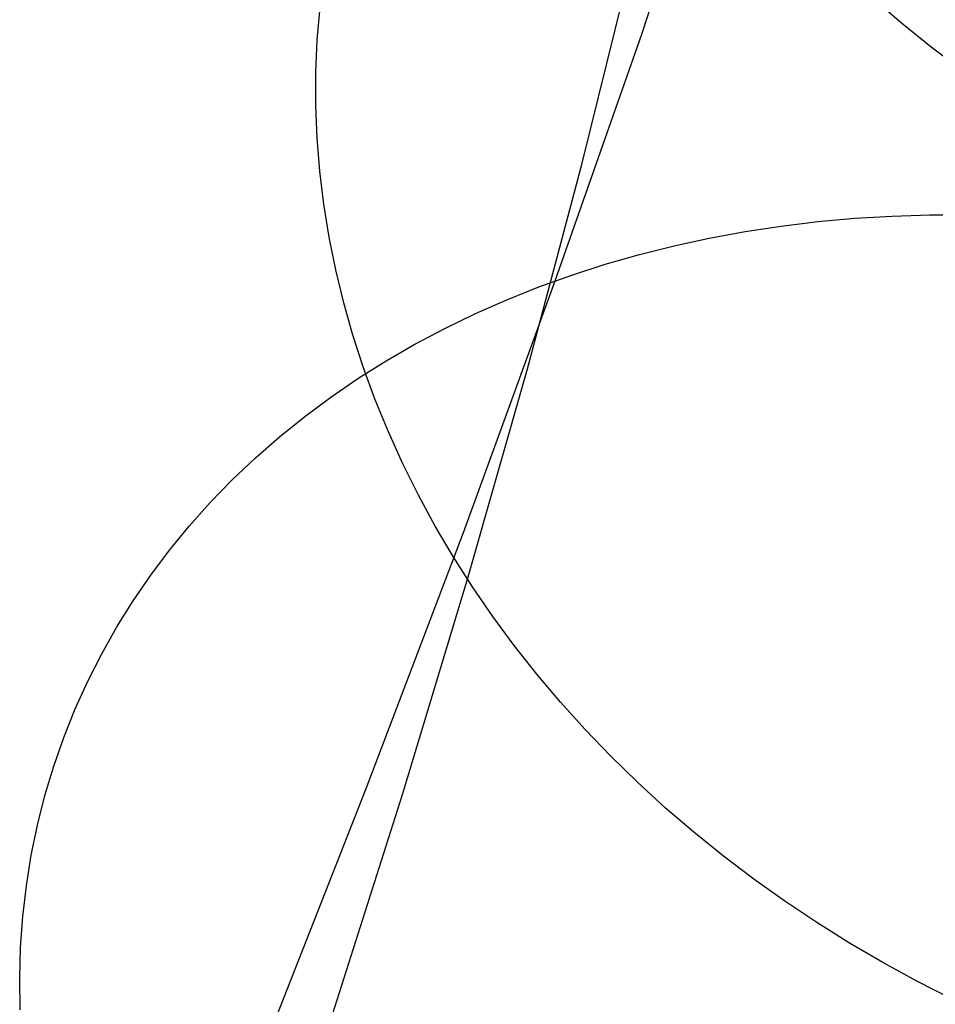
# Model space of a CAD drawing. Header units: millimetres. Extents: x 119 to 175.9, y -203.1 to -153.8.
# Tile 95 of 256: x 132.653 to 133.451, y -162.954 to -162.096. Entities that reach past the tile are written whole.
import ezdxf

# ---------------------------------------------------------------- set-up
doc = ezdxf.new("R2010")
doc.units = ezdxf.units.MM
doc.header["$MEASUREMENT"] = 0
doc.layers.add('Layer 01', color=5, linetype='Continuous', true_color=0x0000ff)

msp = doc.modelspace()

# ---------------------------------------------------------------- linework, layer by layer
at = {"layer": 'Layer 01'}
for p, q in [((133.195, -162.10818, 24.34887), (133.26563, -161.89741, 24.05441)), ((133.14312, -162.22073, 22.09552), (133.1863, -162.04599, 21.80395)), ((133.42161, -162.09872, 21.40677), (133.39671, -162.07722, 21.41591)), ((132.91221, -162.11331, 22.95134), (132.91459, -162.08504, 22.97033)), ((133.4473, -162.11949, 21.39814), (133.42161, -162.09872, 21.40677)), ((133.11963, -162.32321, 24.63905), (133.195, -162.10818, 24.34887)), ((132.911, -162.14174, 22.93246), (132.91221, -162.11331, 22.95134)), ((133.47375, -162.13951, 21.39003), (133.4473, -162.11949, 21.39814)), ((132.91096, -162.17029, 22.91374), (132.911, -162.14174, 22.93246)), ((132.9121, -162.19893, 22.89518), (132.91096, -162.17029, 22.91374)), ((132.91439, -162.22762, 22.87681), (132.9121, -162.19893, 22.89518)), ((133.09541, -162.39984, 22.38373), (133.14312, -162.22073, 22.09552)), ((132.91786, -162.25632, 22.85865), (132.91439, -162.22762, 22.87681)), ((132.92249, -162.28502, 22.84073), (132.91786, -162.25632, 22.85865)), ((133.38079, -162.2687, 24.75064), (133.41331, -162.26676, 24.76088)), ((133.41331, -162.26676, 24.76088), (133.44607, -162.26577, 24.77046)), ((133.44607, -162.26577, 24.77046), (133.47902, -162.26575, 24.77938)), ((133.28509, -162.28024, 24.71611), (133.31665, -162.27544, 24.72824)), ((133.31665, -162.27544, 24.72824), (133.34856, -162.2716, 24.73975)), ((133.34856, -162.2716, 24.73975), (133.38079, -162.2687, 24.75064)), ((133.25393, -162.28597, 24.70337), (133.28509, -162.28024, 24.71611)), ((132.92827, -162.31366, 22.82306), (132.92249, -162.28502, 22.84073)), ((133.19296, -162.30023, 24.67616), (133.22321, -162.29264, 24.69005)), ((133.22321, -162.29264, 24.69005), (133.25393, -162.28597, 24.70337)), ((133.16321, -162.30874, 24.66171), (133.19296, -162.30023, 24.67616)), ((133.13401, -162.31816, 24.64673), (133.16321, -162.30874, 24.66171)), ((132.9352, -162.34221, 22.80567), (132.92827, -162.31366, 22.82306)), ((133.10539, -162.32847, 24.63123), (133.13401, -162.31816, 24.64673)), ((133.03953, -162.5424, 24.92481), (133.11963, -162.32321, 24.63905)), ((133.07738, -162.33967, 24.61523), (133.10539, -162.32847, 24.63123)), ((132.94327, -162.37065, 22.78858), (132.9352, -162.34221, 22.80567)), ((133.05002, -162.35173, 24.59875), (133.07738, -162.33967, 24.61523)), ((133.02333, -162.36465, 24.58181), (133.05002, -162.35173, 24.59875)), ((132.99736, -162.3784, 24.56443), (133.02333, -162.36465, 24.58181)), ((132.95248, -162.39893, 22.77181), (132.94327, -162.37065, 22.78858)), ((132.97214, -162.39298, 24.54662), (132.99736, -162.3784, 24.56443)), ((132.94768, -162.40837, 24.52842), (132.97214, -162.39298, 24.54662)), ((132.9628, -162.42702, 22.75538), (132.95248, -162.39893, 22.77181)), ((133.04319, -162.58323, 22.66843), (133.09541, -162.39984, 22.38373)), ((132.92403, -162.42454, 24.50985), (132.94768, -162.40837, 24.52842)), ((132.90122, -162.44148, 24.49092), (132.92403, -162.42454, 24.50985)), ((132.97423, -162.45489, 22.7393), (132.9628, -162.42702, 22.75538)), ((132.87926, -162.45916, 24.47166), (132.90122, -162.44148, 24.49092)), ((132.98676, -162.48251, 22.72361), (132.97423, -162.45489, 22.7393)), ((132.85818, -162.47757, 24.45209), (132.87926, -162.45916, 24.47166)), ((132.83802, -162.49668, 24.43224), (132.85818, -162.47757, 24.45209)), ((133.00036, -162.50984, 22.70831), (132.98676, -162.48251, 22.72361)), ((132.81879, -162.51647, 24.41213), (132.83802, -162.49668, 24.43224)), ((133.01503, -162.53684, 22.69342), (133.00036, -162.50984, 22.70831)), ((132.80052, -162.53692, 24.39178), (132.81879, -162.51647, 24.41213)), ((132.78324, -162.558, 24.37122), (132.80052, -162.53692, 24.39178)), ((133.03074, -162.56349, 22.67897), (133.01503, -162.53684, 22.69342)), ((132.95477, -162.76568, 25.20605), (133.03953, -162.5424, 24.92481)), ((132.76695, -162.57968, 24.35048), (132.78324, -162.558, 24.37122)), ((133.04747, -162.58976, 22.66497), (133.03074, -162.56349, 22.67897)), ((132.75168, -162.60195, 24.32957), (132.76695, -162.57968, 24.35048)), ((132.98649, -162.77082, 22.94951), (133.04319, -162.58323, 22.66843)), ((133.06522, -162.6156, 22.65144), (133.04747, -162.58976, 22.66497)), ((132.73746, -162.62476, 24.30853), (132.75168, -162.60195, 24.32957)), ((133.08394, -162.641, 22.6384), (133.06522, -162.6156, 22.65144)), ((132.72429, -162.64811, 24.28737), (132.73746, -162.62476, 24.30853)), ((133.10363, -162.66591, 22.62585), (133.08394, -162.641, 22.6384)), ((132.71219, -162.67195, 24.26613), (132.72429, -162.64811, 24.28737)), ((133.12425, -162.69032, 22.61382), (133.10363, -162.66591, 22.62585)), ((132.70118, -162.69626, 24.24483), (132.71219, -162.67195, 24.26613)), ((133.14579, -162.71419, 22.60231), (133.12425, -162.69032, 22.61382)), ((132.69127, -162.721, 24.2235), (132.70118, -162.69626, 24.24483)), ((132.68247, -162.74616, 24.20216), (132.69127, -162.721, 24.2235)), ((133.16822, -162.73749, 22.59135), (133.14579, -162.71419, 22.60231)), ((133.1915, -162.76019, 22.58095), (133.16822, -162.73749, 22.59135)), ((132.6748, -162.7717, 24.18083), (132.68247, -162.74616, 24.20216)), ((133.21562, -162.78227, 22.57112), (133.1915, -162.76019, 22.58095)), ((132.66825, -162.79759, 24.15955), (132.6748, -162.7717, 24.18083)), ((132.86536, -162.99292, 25.48262), (132.95477, -162.76568, 25.20605)), ((132.92533, -162.96253, 23.22685), (132.98649, -162.77082, 22.94951)), ((133.24054, -162.8037, 22.56186), (133.21562, -162.78227, 22.57112)), ((132.66285, -162.82379, 24.13833), (132.66825, -162.79759, 24.15955)), ((133.26624, -162.82445, 22.5532), (133.24054, -162.8037, 22.56186)), ((132.65859, -162.85028, 24.11721), (132.66285, -162.82379, 24.13833)), ((133.29267, -162.8445, 22.54514), (133.26624, -162.82445, 22.5532)), ((132.65549, -162.87702, 24.09621), (132.65859, -162.85028, 24.11721)), ((133.31982, -162.86383, 22.5377), (133.29267, -162.8445, 22.54514)), ((133.34764, -162.88241, 22.53087), (133.31982, -162.86383, 22.5377)), ((132.65354, -162.90399, 24.07536), (132.65549, -162.87702, 24.09621)), ((133.37611, -162.90021, 22.52467), (133.34764, -162.88241, 22.53087)), ((133.40518, -162.91723, 22.51911), (133.37611, -162.90021, 22.52467)), ((132.65274, -162.93114, 24.05467), (132.65354, -162.90399, 24.07536)), ((133.43483, -162.93343, 22.5142), (133.40518, -162.91723, 22.51911)), ((132.65311, -162.95845, 24.03418), (132.65274, -162.93114, 24.05467)), ((133.46502, -162.9488, 22.50993), (133.43483, -162.93343, 22.5142))]:
    msp.add_line(p, q, dxfattribs=at)

doc.saveas('drawing.dxf')
